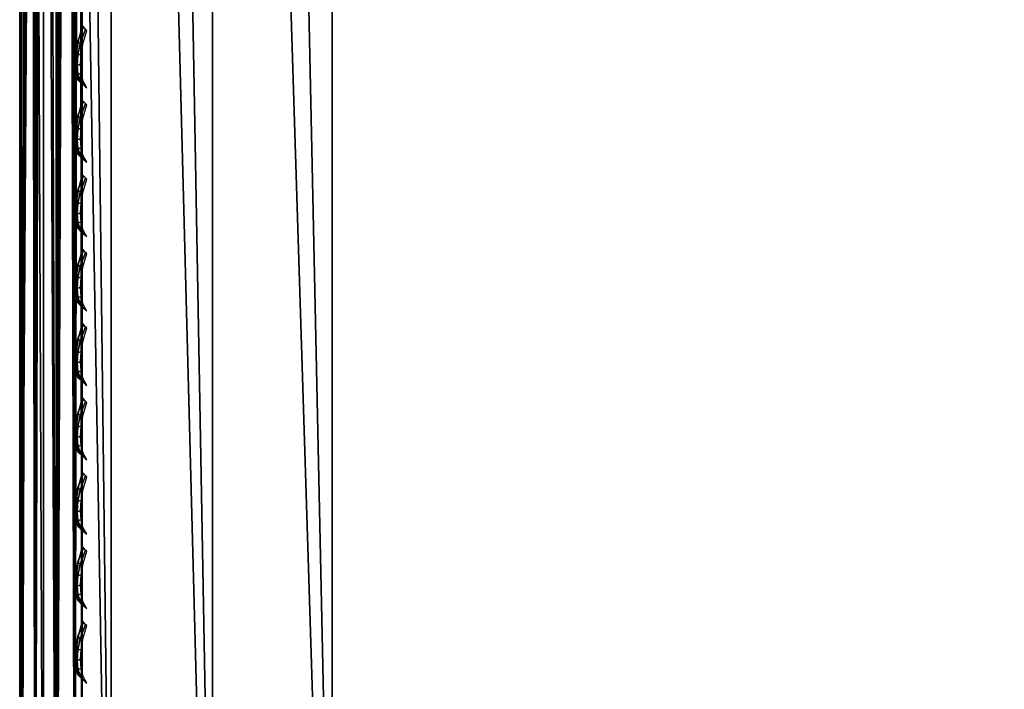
# Model space of a CAD drawing. Header units: inches. Extents: x 0 to 23, y -70 to 0.
# Tile 46 of 107: x 0 to 1.6, y -8.8 to -7.8. Entities that reach past the tile are written whole.
import ezdxf

# ---------------------------------------------------------------- set-up
doc = ezdxf.new("R2010")
doc.units = ezdxf.units.IN
doc.header["$MEASUREMENT"] = 0
for name, color, linetype in [('A-FURN-3-ST-BK', 151, 'Continuous'), ('A-FURN-3-ST-SEAM', 250, 'Continuous'), ('A-FURN-3-STITCH', 15, 'Continuous')]:
    doc.layers.add(name, color=color, linetype=linetype)

msp = doc.modelspace()

# ---------------------------------------------------------------- meshes
at = {"layer": 'A-FURN-3-ST-BK'}
mesh = msp.add_polyface(dxfattribs=at)
corners = [(0.1464, -0.5, 5.099), (0.3087, -9.5, 4.9906), (0.1464, -9.5, 5.099), (0.0381, -0.5, 5.2612), (0.0381, -9.5, 5.2612), (0, -0.5, 5.4526), (0, -9.5, 5.4526), (0.3087, -9.9246, 17.66), (0.1464, -9.7145, 17.9835), (0.1464, -9.8183, 17.639), (0.3087, -9.9619, 17.2792), (0.1464, -9.8536, 17.2792), (0.0381, -9.6592, 17.6075), (0.0381, -9.6913, 17.2792), (0, -9.4874, 17.4731), (0, -9.5, 17.2792), (0.0381, -9.5648, 17.9212), (0, -9.388, 17.8479), (0, -9.4499, 17.6637), (0.3087, -3.7407, 32.3285), (0.1464, -3.5423, 32.4592), (0.1464, -3.6409, 32.2862), (0.0381, -3.4117, 32.3629), (0.0381, -3.4916, 32.2228), (0, -3.3155, 32.148), (0, -3.2067, 32.3082), (0.1464, -3.2401, 32.7145), (0.1464, -3.4062, 32.6045), (0.3087, -3.4761, 32.6873), (0.3087, -3.289, 32.8112), (0.0381, -3.3015, 32.4806), (0.3087, -9.8144, 18.0256), (0.0381, -9.6913, 5.4526), (0.1464, -9.8536, 5.4526), (0.0419, -9.5788, 5.2684), (0.0419, -9.6842, 5.3738), (0.1509, -9.807, 5.2684), (0.1857, -9.8874, 5.4185), (0.1857, -9.5341, 5.0652), (0.1509, -9.6841, 5.1456), (0.3087, -9.9619, 5.4526)]
mesh.append_faces([[corners[k] for k in face] for face in [(0, 1, 2), (0, 2, 3), (3, 2, 4), (3, 4, 5), (5, 4, 6), (7, 8, 9), (10, 9, 11), (11, 9, 12), (11, 12, 13), (13, 12, 14), (13, 14, 15), (8, 16, 9), (9, 16, 12), (17, 18, 16), (16, 18, 12), (18, 14, 12), (19, 20, 21), (21, 20, 22), (21, 22, 23), (23, 22, 24), (24, 22, 25), (26, 27, 28, 29), (22, 20, 27, 30), (24, 17, 23), (23, 17, 16), (23, 16, 8), (23, 8, 21), (21, 8, 31), (15, 6, 13), (13, 6, 32), (13, 32, 11), (11, 32, 33), (11, 33, 10), (4, 34, 6), (6, 34, 35), (6, 35, 32), (32, 35, 33), (33, 35, 36), (33, 36, 37), (1, 38, 2), (2, 38, 39), (2, 39, 34), (34, 39, 36, 35), (4, 2, 34), (37, 40, 33), (24, 5, 17), (17, 5, 6), (17, 6, 15), (14, 18, 15), (15, 18, 17)]])
mesh = msp.add_polyface(dxfattribs=at)
corners = [(0.5, -0.5, 4.9526), (22.5, -9.5, 4.9526), (0.5, -9.5, 4.9526), (0.3087, -0.5, 4.9906), (0.3087, -9.5, 4.9906), (0.1464, -0.5, 5.099), (0.5, -9.8493, 18.0409), (0.3087, -9.8144, 18.0256), (0.5, -9.9325, 17.7943), (0.3087, -9.9246, 17.66), (0.5, -9.9831, 17.5389), (0.3087, -9.9619, 17.2792), (0.5, -10, 17.2792), (0.1464, -9.7145, 17.9835), (0.1464, -9.8183, 17.639), (0.5, -3.3061, 32.8452), (0.3087, -3.289, 32.8112), (0.5, -3.5007, 32.7164), (0.3087, -3.4761, 32.6873), (0.5, -3.6601, 32.5461), (0.3087, -3.6295, 32.5235), (0.5, -3.7757, 32.3434), (0.3087, -3.7407, 32.3285), (0.1464, -3.5423, 32.4592), (0.1464, -3.4062, 32.6045), (0.1464, -3.6409, 32.2862), (0.1464, -9.8536, 5.4526), (0.3087, -9.9619, 5.4526), (0.5, -10, 5.4526), (0.1857, -9.8874, 5.4185), (0.1509, -9.807, 5.2684), (0.3131, -9.883, 5.1911), (0.3475, -9.9626, 5.3396), (0.5, -9.9619, 5.2612), (0.5, -9.8536, 5.099), (0.3131, -9.7615, 5.0695), (0.5, -9.6913, 4.9906), (0.3475, -9.613, 4.99), (0.1857, -9.5341, 5.0652), (0.1509, -9.6841, 5.1456), (22.5, -3.7757, 32.3434), (22.5, -3.6601, 32.5461), (22.5, -3.5007, 32.7164), (22.5, -9.6913, 4.9906), (22.5, -9.8536, 5.099), (22.5, -9.9619, 5.2612), (22.5, -10, 17.2792), (22.5, -9.9325, 17.7943)]
mesh.append_faces([[corners[k] for k in face] for face in [(0, 1, 2), (0, 2, 3), (3, 2, 4), (3, 4, 5), (6, 7, 8), (8, 7, 9), (8, 9, 10), (10, 9, 11), (10, 11, 12), (7, 13, 9), (9, 14, 11), (15, 16, 17), (17, 16, 18), (17, 18, 19), (19, 18, 20), (19, 20, 21), (21, 20, 22), (22, 20, 23), (23, 20, 18, 24), (25, 7, 22), (22, 7, 6), (22, 6, 21), (11, 26, 27), (11, 27, 12), (12, 27, 28), (29, 30, 31, 32), (32, 31, 33), (33, 31, 34), (34, 31, 35), (34, 35, 36), (36, 35, 37), (36, 37, 2), (2, 37, 4), (4, 37, 38), (33, 28, 32), (32, 28, 27), (32, 27, 29), (31, 30, 39, 35), (35, 39, 38, 37), (21, 40, 19), (19, 41, 17), (17, 42, 15), (6, 40, 21), (2, 1, 36), (36, 43, 34), (34, 44, 33), (33, 45, 28), (28, 46, 12), (12, 46, 10), (47, 6, 8), (47, 8, 10)]])
mesh = msp.add_polyface(dxfattribs=at)
corners = [(22.5, -3.7757, 32.3434), (22.6913, -3.7407, 32.3285), (22.5, -3.6601, 32.5461), (22.6913, -3.6295, 32.5235), (22.5, -3.5007, 32.7164), (22.6913, -3.4761, 32.6873), (22.5, -3.3061, 32.8452), (22.6913, -3.289, 32.8112), (22.8536, -3.6409, 32.2862), (22.5, -9.8493, 18.0409), (22.6913, -9.814, 18.0266), (22.8536, -9.714, 17.9849), (22.6913, -9.9246, 17.6601), (22.5, -9.9325, 17.7943), (22.5, -9.9831, 17.5389), (22.6913, -9.9619, 17.2792), (22.8536, -9.8536, 17.2792), (22.5, -10, 17.2792), (22.5, -10, 5.4526), (22.6913, -9.9619, 5.4526), (22.6913, -0.5, 4.9906), (22.8536, -9.5, 5.099), (22.6913, -9.5, 4.9906), (22.5, -0.5, 4.9526), (22.5, -9.5, 4.9526), (22.5, -9.6913, 4.9906), (22.6525, -9.613, 4.99), (22.8143, -9.5341, 5.0652), (22.8143, -9.8874, 5.4185), (22.6525, -9.9626, 5.3396), (22.5, -9.9619, 5.2612), (22.6869, -9.883, 5.1911), (22.5, -9.8536, 5.099), (22.6869, -9.7615, 5.0695), (22.8491, -9.6841, 5.1456), (22.8491, -9.807, 5.2684), (0.5, -0.5, 4.9526), (0.5, -3.6601, 32.5461), (0.5, -3.5007, 32.7164), (0.5, -3.3061, 32.8452), (0.5, -9.8493, 18.0409), (0.5, -9.6913, 4.9906), (0.5, -9.8536, 5.099), (0.5, -9.9619, 5.2612), (0.5, -10, 5.4526), (0.5, -9.9831, 17.5389)]
mesh.append_faces([[corners[k] for k in face] for face in [(0, 1, 2), (2, 1, 3), (2, 3, 4), (4, 3, 5), (4, 5, 6), (6, 5, 7), (1, 8, 3), (9, 10, 0), (0, 10, 1), (1, 10, 11), (12, 11, 10), (12, 10, 13), (13, 10, 9), (13, 14, 12), (12, 14, 15), (12, 15, 16), (14, 17, 15), (17, 18, 15), (15, 18, 19), (15, 19, 16), (20, 21, 22), (20, 22, 23), (23, 22, 24), (25, 24, 26), (26, 24, 22), (26, 22, 27), (28, 19, 29), (29, 19, 18), (29, 18, 30), (29, 30, 31), (31, 30, 32), (31, 32, 33), (33, 32, 25), (33, 25, 26), (33, 26, 27, 34), (33, 34, 35, 31), (31, 35, 28, 29), (23, 24, 36), (37, 0, 2), (38, 2, 4), (39, 4, 6), (9, 0, 40), (41, 24, 25), (42, 25, 32), (43, 32, 30), (44, 30, 18), (18, 17, 44), (45, 17, 14), (45, 14, 13), (9, 40, 13)]])
at = {"layer": 'A-FURN-3-ST-SEAM'}
mesh = msp.add_polyface(dxfattribs=at)
corners = [(0.0655, -3.4464, 32.4381), (0.0304, -3.4454, 32.4373), (0.0304, -3.5583, 32.2511), (0.0655, -3.5595, 32.2516), (0.0587, -9.6346, 17.9507), (0.025, -9.6292, 17.9484), (0.0155, -3.5494, 32.2473), (0.003, -9.6051, 17.9381), (0.0051, -3.5361, 32.2417), (0.0003, -3.5203, 32.2349), (0.0019, -3.504, 32.228), (0.003, -9.5736, 17.9248), (0.0228, -3.4782, 32.2171), (0.025, -9.5495, 17.9145), (0.039, -3.4715, 32.2142), (0.0587, -9.544, 17.9122), (0.0567, -3.4705, 32.2138), (0.0734, -3.4759, 32.2161), (0.0872, -3.4862, 32.2205), (0.0883, -9.5597, 17.9189), (0.0965, -3.5001, 32.2264), (0.1, -9.5893, 17.9315), (0.1, -3.5161, 32.2332), (0.0812, -3.552, 32.2484), (0.0883, -9.6189, 17.944), (0.0929, -3.5396, 32.2432), (0.0929, -3.4297, 32.4244), (0.0155, -3.4379, 32.4312), (0.0812, -3.4401, 32.433), (0.0228, -9.6431, 17.6117), (0.025, -9.5495, 17.9145), (0.0587, -9.544, 17.9122), (0.0883, -9.6189, 17.944), (0.0883, -9.5597, 17.9188), (0.0587, -9.6346, 17.9506)]
mesh.append_faces([[corners[k] for k in face] for face in [(0, 1, 2, 3), (3, 2, 4), (4, 2, 5), (5, 2, 6), (5, 6, 7), (7, 6, 8), (7, 8, 9), (9, 10, 11), (11, 10, 12), (11, 12, 13), (13, 12, 14), (13, 14, 15), (15, 14, 16), (15, 16, 17), (17, 18, 19), (19, 18, 20), (19, 20, 21), (21, 20, 22), (19, 15, 17), (11, 7, 9), (3, 4, 23), (23, 4, 24), (23, 24, 25), (25, 24, 21), (25, 21, 22), (25, 22, 26), (1, 27, 6, 2), (28, 0, 3, 23), (29, 30, 31)]])
mesh.append_faces([[corners[k] for k in face] for face in [(19, 24, 15), (15, 4, 13)]], dxfattribs={"vtx0": -1, "vtx1": -1})
mesh.append_faces([[corners[k] for k in face] for face in [(32, 33, 31), (34, 31, 30)]], dxfattribs={"vtx0": -1, "vtx2": -1})
at = {"layer": 'A-FURN-3-STITCH'}
mesh = msp.add_polymesh((7, 4), dxfattribs=at)
for k, corner in enumerate([(0.1072, -7.7801, 22.4205), (0.1055, -7.7783, 22.4197), (0.102, -7.7747, 22.4182), (0.1002, -7.773, 22.4174), (0.1016, -7.8, 22.3873), (0.0965, -7.801, 22.3877), (0.093, -7.7974, 22.3862), (0.0946, -7.7929, 22.3842), (0.0982, -7.8182, 22.3529), (0.0931, -7.8192, 22.3533), (0.0896, -7.8156, 22.3518), (0.0912, -7.8111, 22.3498), (0.0971, -7.8346, 22.3174), (0.092, -7.8356, 22.3178), (0.0885, -7.8321, 22.3163), (0.0901, -7.8275, 22.3143), (0.0982, -7.8491, 22.2811), (0.0931, -7.8501, 22.2816), (0.0896, -7.8466, 22.28), (0.0912, -7.842, 22.2781), (0.1016, -7.8617, 22.2443), (0.0965, -7.8627, 22.2447), (0.0931, -7.8592, 22.2432), (0.0947, -7.8546, 22.2412), (0.1073, -7.8722, 22.207), (0.1055, -7.8705, 22.2063), (0.102, -7.8669, 22.2047), (0.1003, -7.8651, 22.204)]):
    mesh.set_mesh_vertex(divmod(k, 4), corner)
mesh = msp.add_polymesh((7, 4), dxfattribs=at)
for k, corner in enumerate([(0.1072, -7.8991, 22.1401), (0.1055, -7.8974, 22.1393), (0.102, -7.8938, 22.1378), (0.1002, -7.892, 22.137), (0.1016, -7.919, 22.1069), (0.0965, -7.92, 22.1073), (0.093, -7.9165, 22.1058), (0.0946, -7.9119, 22.1038), (0.0982, -7.9373, 22.0724), (0.0931, -7.9383, 22.0729), (0.0896, -7.9347, 22.0713), (0.0912, -7.9302, 22.0694), (0.0971, -7.9537, 22.037), (0.092, -7.9547, 22.0374), (0.0885, -7.9511, 22.0359), (0.0901, -7.9466, 22.0339), (0.0982, -7.9682, 22.0007), (0.0931, -7.9692, 22.0011), (0.0896, -7.9657, 21.9996), (0.0912, -7.9611, 21.9976), (0.1016, -7.9808, 21.9638), (0.0965, -7.9818, 21.9643), (0.0931, -7.9782, 21.9627), (0.0947, -7.9737, 21.9608), (0.1073, -7.9913, 21.9266), (0.1055, -7.9896, 21.9258), (0.102, -7.986, 21.9243), (0.1003, -7.9842, 21.9235)]):
    mesh.set_mesh_vertex(divmod(k, 4), corner)
mesh = msp.add_polymesh((7, 4), dxfattribs=at)
for k, corner in enumerate([(0.1072, -8.0182, 21.8596), (0.1055, -8.0164, 21.8588), (0.102, -8.0129, 21.8573), (0.1002, -8.0111, 21.8566), (0.1016, -8.0381, 21.8264), (0.0965, -8.0391, 21.8269), (0.093, -8.0356, 21.8253), (0.0946, -8.031, 21.8234), (0.0982, -8.0563, 21.792), (0.0931, -8.0573, 21.7924), (0.0896, -8.0538, 21.7909), (0.0912, -8.0492, 21.7889), (0.0971, -8.0728, 21.7565), (0.092, -8.0738, 21.757), (0.0885, -8.0702, 21.7554), (0.0901, -8.0657, 21.7535), (0.0982, -8.0873, 21.7203), (0.0931, -8.0883, 21.7207), (0.0896, -8.0848, 21.7192), (0.0912, -8.0802, 21.7172), (0.1016, -8.0999, 21.6834), (0.0965, -8.1009, 21.6838), (0.0931, -8.0973, 21.6823), (0.0947, -8.0928, 21.6803), (0.1073, -8.1104, 21.6462), (0.1055, -8.1087, 21.6454), (0.102, -8.1051, 21.6439), (0.1003, -8.1033, 21.6431)]):
    mesh.set_mesh_vertex(divmod(k, 4), corner)
mesh = msp.add_polymesh((7, 4), dxfattribs=at)
for k, corner in enumerate([(0.1072, -8.1373, 21.5792), (0.1055, -8.1355, 21.5784), (0.102, -8.132, 21.5769), (0.1002, -8.1302, 21.5761), (0.1016, -8.1572, 21.546), (0.0965, -8.1582, 21.5464), (0.093, -8.1547, 21.5449), (0.0946, -8.1501, 21.5429), (0.0982, -8.1754, 21.5116), (0.0931, -8.1764, 21.512), (0.0896, -8.1729, 21.5105), (0.0912, -8.1683, 21.5085), (0.0971, -8.1919, 21.4761), (0.092, -8.1929, 21.4765), (0.0885, -8.1893, 21.475), (0.0901, -8.1848, 21.473), (0.0982, -8.2064, 21.4398), (0.0931, -8.2074, 21.4403), (0.0896, -8.2039, 21.4387), (0.0912, -8.1993, 21.4368), (0.1016, -8.219, 21.403), (0.0965, -8.22, 21.4034), (0.0931, -8.2164, 21.4019), (0.0947, -8.2119, 21.3999), (0.1073, -8.2295, 21.3657), (0.1055, -8.2277, 21.365), (0.102, -8.2242, 21.3634), (0.1003, -8.2224, 21.3627)]):
    mesh.set_mesh_vertex(divmod(k, 4), corner)
mesh = msp.add_polymesh((7, 4), dxfattribs=at)
for k, corner in enumerate([(0.1072, -8.2564, 21.2988), (0.1055, -8.2546, 21.298), (0.102, -8.2511, 21.2964), (0.1002, -8.2493, 21.2957), (0.1016, -8.2763, 21.2656), (0.0965, -8.2773, 21.266), (0.093, -8.2737, 21.2645), (0.0946, -8.2692, 21.2625), (0.0982, -8.2945, 21.2311), (0.0931, -8.2955, 21.2316), (0.0896, -8.292, 21.23), (0.0912, -8.2874, 21.2281), (0.0971, -8.3109, 21.1957), (0.092, -8.3119, 21.1961), (0.0885, -8.3084, 21.1946), (0.0901, -8.3039, 21.1926), (0.0982, -8.3255, 21.1594), (0.0931, -8.3265, 21.1598), (0.0896, -8.3229, 21.1583), (0.0912, -8.3184, 21.1563), (0.1016, -8.3381, 21.1225), (0.0965, -8.3391, 21.123), (0.0931, -8.3355, 21.1214), (0.0947, -8.331, 21.1195), (0.1073, -8.3486, 21.0853), (0.1055, -8.3468, 21.0845), (0.102, -8.3433, 21.083), (0.1003, -8.3415, 21.0822)]):
    mesh.set_mesh_vertex(divmod(k, 4), corner)
mesh = msp.add_polymesh((7, 4), dxfattribs=at)
for k, corner in enumerate([(0.1072, -8.3755, 21.0183), (0.1055, -8.3737, 21.0175), (0.102, -8.3701, 21.016), (0.1002, -8.3684, 21.0152), (0.1016, -8.3954, 20.9851), (0.0965, -8.3964, 20.9856), (0.093, -8.3928, 20.984), (0.0946, -8.3883, 20.9821), (0.0982, -8.4136, 20.9507), (0.0931, -8.4146, 20.9511), (0.0896, -8.4111, 20.9496), (0.0912, -8.4065, 20.9476), (0.0971, -8.43, 20.9152), (0.092, -8.431, 20.9157), (0.0885, -8.4275, 20.9141), (0.0901, -8.4229, 20.9122), (0.0982, -8.4446, 20.879), (0.0931, -8.4456, 20.8794), (0.0896, -8.442, 20.8779), (0.0912, -8.4375, 20.8759), (0.1016, -8.4571, 20.8421), (0.0965, -8.4581, 20.8425), (0.0931, -8.4546, 20.841), (0.0947, -8.45, 20.839), (0.1073, -8.4677, 20.8049), (0.1055, -8.4659, 20.8041), (0.102, -8.4624, 20.8026), (0.1003, -8.4606, 20.8018)]):
    mesh.set_mesh_vertex(divmod(k, 4), corner)
mesh = msp.add_polymesh((7, 4), dxfattribs=at)
for k, corner in enumerate([(0.1072, -8.4946, 20.7379), (0.1055, -8.4928, 20.7371), (0.102, -8.4892, 20.7356), (0.1002, -8.4875, 20.7348), (0.1016, -8.5145, 20.7047), (0.0965, -8.5155, 20.7051), (0.093, -8.5119, 20.7036), (0.0946, -8.5074, 20.7016), (0.0982, -8.5327, 20.6703), (0.0931, -8.5337, 20.6707), (0.0896, -8.5301, 20.6692), (0.0912, -8.5256, 20.6672), (0.0971, -8.5491, 20.6348), (0.092, -8.5501, 20.6352), (0.0885, -8.5466, 20.6337), (0.0901, -8.542, 20.6317), (0.0982, -8.5637, 20.5985), (0.0931, -8.5647, 20.5989), (0.0896, -8.5611, 20.5974), (0.0912, -8.5566, 20.5955), (0.1016, -8.5762, 20.5617), (0.0965, -8.5772, 20.5621), (0.0931, -8.5737, 20.5605), (0.0947, -8.5691, 20.5586), (0.1073, -8.5867, 20.5244), (0.1055, -8.585, 20.5237), (0.102, -8.5814, 20.5221), (0.1003, -8.5796, 20.5214)]):
    mesh.set_mesh_vertex(divmod(k, 4), corner)
mesh = msp.add_polymesh((7, 4), dxfattribs=at)
for k, corner in enumerate([(0.1072, -8.6137, 20.4574), (0.1055, -8.6119, 20.4567), (0.102, -8.6083, 20.4551), (0.1002, -8.6066, 20.4544), (0.1016, -8.6336, 20.4243), (0.0965, -8.6346, 20.4247), (0.093, -8.631, 20.4232), (0.0946, -8.6265, 20.4212), (0.0982, -8.6518, 20.3898), (0.0931, -8.6528, 20.3903), (0.0896, -8.6492, 20.3887), (0.0912, -8.6447, 20.3868), (0.0971, -8.6682, 20.3544), (0.092, -8.6692, 20.3548), (0.0885, -8.6657, 20.3533), (0.0901, -8.6611, 20.3513), (0.0982, -8.6828, 20.3181), (0.0931, -8.6838, 20.3185), (0.0896, -8.6802, 20.317), (0.0912, -8.6757, 20.315), (0.1016, -8.6953, 20.2812), (0.0965, -8.6963, 20.2816), (0.0931, -8.6928, 20.2801), (0.0947, -8.6882, 20.2781), (0.1073, -8.7058, 20.244), (0.1055, -8.7041, 20.2432), (0.102, -8.7005, 20.2417), (0.1003, -8.6987, 20.2409)]):
    mesh.set_mesh_vertex(divmod(k, 4), corner)
mesh = msp.add_polymesh((7, 4), dxfattribs=at)
for k, corner in enumerate([(0.1072, -8.7327, 20.177), (0.1055, -8.731, 20.1762), (0.102, -8.7274, 20.1747), (0.1002, -8.7257, 20.1739), (0.1016, -8.7526, 20.1438), (0.0965, -8.7536, 20.1442), (0.093, -8.7501, 20.1427), (0.0946, -8.7455, 20.1408), (0.0982, -8.7709, 20.1094), (0.0931, -8.7719, 20.1098), (0.0896, -8.7683, 20.1083), (0.0912, -8.7638, 20.1063), (0.0971, -8.7873, 20.0739), (0.092, -8.7883, 20.0744), (0.0885, -8.7847, 20.0728), (0.0901, -8.7802, 20.0709), (0.0982, -8.8018, 20.0376), (0.0931, -8.8028, 20.0381), (0.0896, -8.7993, 20.0365), (0.0912, -8.7947, 20.0346), (0.1016, -8.8144, 20.0008), (0.0965, -8.8154, 20.0012), (0.0931, -8.8119, 19.9997), (0.0947, -8.8073, 19.9977), (0.1073, -8.8249, 19.9635), (0.1055, -8.8232, 19.9628), (0.102, -8.8196, 19.9613), (0.1003, -8.8178, 19.9605)]):
    mesh.set_mesh_vertex(divmod(k, 4), corner)

doc.saveas('drawing.dxf')
